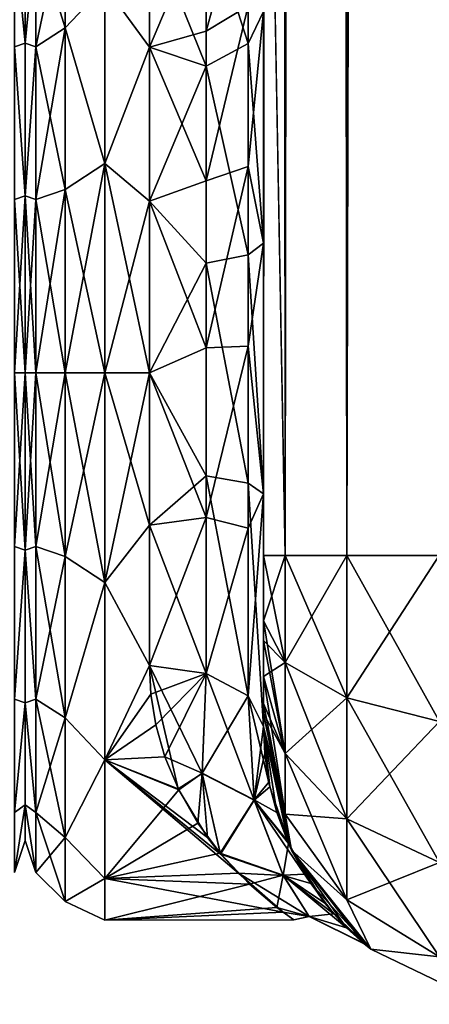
# Model space of a CAD drawing. Extents: x -23 to 470, y -1800 to 0.
# Tile 30 of 198: x 138 to 156, y -1800 to -1757. Entities that reach past the tile are written whole.
import ezdxf

# ---------------------------------------------------------------- set-up
doc = ezdxf.new("R2010")
doc.units = 0
doc.header["$LTSCALE"] = 66.825
for name, color, linetype in [('122', 7, 'CONTINUOUS'), ('123', 7, 'CONTINUOUS'), ('138', 7, 'CONTINUOUS'), ('142', 7, 'CONTINUOUS'), ('143', 7, 'CONTINUOUS'), ('144', 7, 'CONTINUOUS'), ('145', 7, 'CONTINUOUS'), ('146', 7, 'CONTINUOUS'), ('172', 7, 'CONTINUOUS'), ('173', 7, 'CONTINUOUS'), ('174', 7, 'CONTINUOUS'), ('177', 7, 'CONTINUOUS'), ('178', 7, 'CONTINUOUS'), ('179', 7, 'CONTINUOUS'), ('188', 7, 'CONTINUOUS'), ('189', 7, 'CONTINUOUS'), ('75', 7, 'CONTINUOUS')]:
    doc.layers.add(name, color=color, linetype=linetype)

msp = doc.modelspace()

# ---------------------------------------------------------------- linework, layer by layer
at = {"layer": '122', "linetype": 'CONTINUOUS'}
for points in [[(138, -1757.536, 14.522), (138, -1753.067, 7.855), (137.531, -1752.731, 11.125), (138, -1757.536, 14.522)], [(137.531, -1757.698, 17.044), (138, -1757.536, 14.522), (137.531, -1752.731, 11.125), (137.531, -1757.698, 17.044)], [(138, -1753.067, -7.854), (138, -1757.536, -14.522), (137.531, -1752.731, -11.125), (138, -1753.067, -7.854)], [(137.531, -1752.731, -11.125), (138, -1757.536, -14.522), (137.531, -1757.698, -17.044), (137.531, -1752.731, -11.125)], [(138, -1764.234, 18.966), (138, -1757.536, 14.522), (137.531, -1757.698, 17.044), (138, -1764.234, 18.966)], [(138, -1757.536, -14.522), (138, -1764.235, -18.966), (137.531, -1757.698, -17.044), (138, -1757.536, -14.522)], [(137.531, -1764.39, 20.908), (138, -1764.234, 18.966), (137.531, -1757.698, 17.044), (137.531, -1764.39, 20.908)], [(137.531, -1757.698, -17.044), (138, -1764.235, -18.966), (137.531, -1764.39, -20.908), (137.531, -1757.698, -17.044)], [(138, -1772, 20.5), (138, -1764.234, 18.966), (137.531, -1772, 22.25), (138, -1772, 20.5)], [(137.531, -1772, 22.25), (138, -1764.234, 18.966), (137.531, -1764.39, 20.908), (137.531, -1772, 22.25)], [(138, -1764.235, -18.966), (138, -1772, -20.5), (137.531, -1764.39, -20.908), (138, -1764.235, -18.966)], [(138, -1772, -20.5), (137.531, -1772, -22.25), (137.531, -1764.39, -20.908), (138, -1772, -20.5)]]:
    msp.add_3dface(points, dxfattribs=at)
at = {"layer": '123', "linetype": 'CONTINUOUS'}
for points in [[(138, -1779.765, 18.966), (138, -1772, 20.5), (137.531, -1779.61, 20.908), (138, -1779.765, 18.966)], [(137.531, -1779.61, 20.908), (138, -1772, 20.5), (137.531, -1772, 22.25), (137.531, -1779.61, 20.908)], [(138, -1772, -20.5), (138, -1779.766, -18.966), (137.531, -1772, -22.25), (138, -1772, -20.5)], [(137.531, -1772, -22.25), (138, -1779.766, -18.966), (137.531, -1779.61, -20.908), (137.531, -1772, -22.25)], [(137.531, -1779.61, -20.908), (138, -1779.766, -18.966), (137.531, -1786.302, -17.044), (137.531, -1779.61, -20.908)], [(137.531, -1786.302, 17.044), (138, -1779.765, 18.966), (137.531, -1779.61, 20.908), (137.531, -1786.302, 17.044)], [(138, -1786.464, 14.522), (138, -1779.765, 18.966), (137.531, -1786.302, 17.044), (138, -1786.464, 14.522)], [(138, -1779.766, -18.966), (138, -1786.464, -14.522), (137.531, -1786.302, -17.044), (138, -1779.766, -18.966)], [(137.531, -1786.302, -17.044), (138, -1786.464, -14.522), (137.531, -1791.269, -11.125), (137.531, -1786.302, -17.044)], [(137.531, -1791.269, 11.125), (138, -1786.464, 14.522), (137.531, -1786.302, 17.044), (137.531, -1791.269, 11.125)], [(138, -1786.464, -14.522), (138, -1790.933, -7.855), (137.531, -1791.269, -11.125), (138, -1786.464, -14.522)], [(138, -1790.933, 7.854), (138, -1786.464, 14.522), (137.531, -1791.269, 11.125), (138, -1790.933, 7.854)], [(138, -1790.933, -7.855), (138, -1792.5, 0), (137.531, -1793.912, -3.864), (138, -1790.933, -7.855)], [(137.531, -1791.269, -11.125), (138, -1790.933, -7.855), (137.531, -1793.912, -3.864), (137.531, -1791.269, -11.125)], [(138, -1792.5, 0), (138, -1790.933, 7.854), (137.531, -1793.912, 3.864), (138, -1792.5, 0)], [(137.531, -1793.912, 3.864), (138, -1790.933, 7.854), (137.531, -1791.269, 11.125), (137.531, -1793.912, 3.864)], [(137.531, -1793.912, -3.864), (138, -1792.5, 0), (137.531, -1793.912, 3.864), (137.531, -1793.912, -3.864)]]:
    msp.add_3dface(points, dxfattribs=at)
at = {"layer": '138', "linetype": 'CONTINUOUS'}
for points in [[(148.45, -1780, -41), (148.45, -1782.865, -40.431), (148.45, -1728.15, -41), (148.45, -1780, -41)], [(148.45, -1728.15, -41), (148.45, -1782.865, -40.431), (148.45, -1732.582, -40.517), (148.45, -1728.15, -41)], [(148.45, -1728.15, 41), (148.45, -1732.58, 40.518), (148.45, -1780, 41), (148.45, -1728.15, 41)], [(148.45, -1732.58, 40.518), (148.45, -1736.811, 39.074), (148.45, -1782.865, 40.431), (148.45, -1732.58, 40.518)], [(148.45, -1780, 41), (148.45, -1732.58, 40.518), (148.45, -1782.865, 40.431), (148.45, -1780, 41)], [(148.45, -1782.865, -40.431), (148.45, -1783.734, -40), (148.45, -1732.582, -40.517), (148.45, -1782.865, -40.431)], [(148.45, -1732.582, -40.517), (148.45, -1783.734, -40), (148.45, -1736.813, -39.073), (148.45, -1732.582, -40.517)], [(148.45, -1736.811, 39.074), (148.45, -1740.659, 36.739), (148.45, -1785.305, 38.801), (148.45, -1736.811, 39.074)], [(148.45, -1782.865, 40.431), (148.45, -1736.811, 39.074), (148.45, -1783.734, 40), (148.45, -1782.865, 40.431)], [(148.45, -1783.734, 40), (148.45, -1736.811, 39.074), (148.45, -1785.305, 38.801), (148.45, -1783.734, 40)], [(148.45, -1785.305, -38.801), (148.45, -1786.5, -37.234), (148.45, -1736.813, -39.073), (148.45, -1785.305, -38.801)], [(148.45, -1736.813, -39.073), (148.45, -1786.5, -37.234), (148.45, -1740.661, -36.738), (148.45, -1736.813, -39.073)], [(148.45, -1783.734, -40), (148.45, -1785.305, -38.801), (148.45, -1736.813, -39.073), (148.45, -1783.734, -40)], [(148.45, -1740.659, 36.739), (148.45, -1743.907, 33.614), (148.45, -1786.933, 36.36), (148.45, -1740.659, 36.739)], [(148.45, -1785.305, 38.801), (148.45, -1740.659, 36.739), (148.45, -1786.5, 37.234), (148.45, -1785.305, 38.801)], [(148.45, -1786.5, 37.234), (148.45, -1740.659, 36.739), (148.45, -1786.933, 36.36), (148.45, -1786.5, 37.234)], [(148.45, -1786.5, -37.234), (148.45, -1786.933, -36.36), (148.45, -1740.661, -36.738), (148.45, -1786.5, -37.234)], [(148.45, -1740.661, -36.738), (148.45, -1786.933, -36.36), (148.45, -1743.908, -33.612), (148.45, -1740.661, -36.738)], [(148.45, -1743.907, 33.614), (148.45, -1746.392, 29.849), (148.45, -1787.5, 33.5), (148.45, -1743.907, 33.614)], [(148.45, -1786.933, 36.36), (148.45, -1743.907, 33.614), (148.45, -1787.5, 33.5), (148.45, -1786.933, 36.36)], [(148.45, -1786.933, -36.36), (148.45, -1787.5, -33.5), (148.45, -1743.908, -33.612), (148.45, -1786.933, -36.36)], [(148.45, -1743.908, -33.612), (148.45, -1787.5, -33.5), (148.45, -1746.393, -29.847), (148.45, -1743.908, -33.612)], [(148.45, -1746.392, 29.849), (148.45, -1747.989, 25.648), (148.45, -1766.309, 28.436), (148.45, -1746.392, 29.849)], [(148.45, -1787.5, 33.5), (148.45, -1746.392, 29.849), (148.45, -1777.301, 28.507), (148.45, -1787.5, 33.5)], [(148.45, -1777.301, 28.507), (148.45, -1746.392, 29.849), (148.45, -1766.309, 28.436), (148.45, -1777.301, 28.507)], [(148.45, -1746.393, -29.847), (148.45, -1787.5, -33.5), (148.45, -1777.3, -28.508), (148.45, -1746.393, -29.847)], [(148.45, -1747.99, -25.647), (148.45, -1746.393, -29.847), (148.45, -1766.308, -28.436), (148.45, -1747.99, -25.647)], [(148.45, -1766.308, -28.436), (148.45, -1746.393, -29.847), (148.45, -1777.3, -28.508), (148.45, -1766.308, -28.436)], [(148.45, -1766.309, 28.436), (148.45, -1747.989, 25.648), (148.45, -1756.146, 24.276), (148.45, -1766.309, 28.436)], [(148.45, -1756.145, -24.276), (148.45, -1747.99, -25.647), (148.45, -1766.308, -28.436), (148.45, -1756.145, -24.276)], [(148.45, -1787.5, -33.5), (148.45, -1787.5, -24.51), (148.45, -1777.3, -28.508), (148.45, -1787.5, -33.5)], [(148.45, -1787.5, 24.51), (148.45, -1787.5, 33.5), (148.45, -1777.301, 28.507), (148.45, -1787.5, 24.51)]]:
    msp.add_3dface(points, dxfattribs=at)
at = {"layer": '142', "linetype": 'CONTINUOUS'}
for points in [[(138, -1751.5, 0), (138, -1753.067, -7.855), (138, -1790.933, -7.854), (138, -1751.5, 0)], [(138, -1753.067, 7.854), (138, -1751.5, 0), (138, -1792.5, 0), (138, -1753.067, 7.854)], [(138, -1792.5, 0), (138, -1751.5, 0), (138, -1790.933, -7.854), (138, -1792.5, 0)], [(138, -1753.067, -7.855), (138, -1757.536, -14.522), (138, -1790.933, -7.854), (138, -1753.067, -7.855)], [(138, -1757.536, 14.522), (138, -1753.067, 7.854), (138, -1786.464, 14.522), (138, -1757.536, 14.522)], [(138, -1786.464, 14.522), (138, -1753.067, 7.854), (138, -1790.933, 7.855), (138, -1786.464, 14.522)], [(138, -1790.933, 7.855), (138, -1753.067, 7.854), (138, -1792.5, 0), (138, -1790.933, 7.855)], [(138, -1757.536, -14.522), (138, -1764.234, -18.966), (138, -1786.464, -14.522), (138, -1757.536, -14.522)], [(138, -1790.933, -7.854), (138, -1757.536, -14.522), (138, -1786.464, -14.522), (138, -1790.933, -7.854)], [(138, -1764.235, 18.966), (138, -1757.536, 14.522), (138, -1779.766, 18.966), (138, -1764.235, 18.966)], [(138, -1779.766, 18.966), (138, -1757.536, 14.522), (138, -1786.464, 14.522), (138, -1779.766, 18.966)], [(138, -1764.234, -18.966), (138, -1772, -20.5), (138, -1779.765, -18.966), (138, -1764.234, -18.966)], [(138, -1786.464, -14.522), (138, -1764.234, -18.966), (138, -1779.765, -18.966), (138, -1786.464, -14.522)], [(138, -1772, 20.5), (138, -1764.235, 18.966), (138, -1779.766, 18.966), (138, -1772, 20.5)]]:
    msp.add_3dface(points, dxfattribs=at)
at = {"layer": '143', "linetype": 'CONTINUOUS'}
for points in [[(141.5, -1781.184, -22.173), (141.5, -1772, -24), (143.45, -1778.677, -23.052), (141.5, -1781.184, -22.173)], [(143.45, -1778.677, -23.052), (141.5, -1772, -24), (143.45, -1772, -24), (143.45, -1778.677, -23.052)], [(141.5, -1772, 24), (141.5, -1781.184, 22.173), (143.45, -1772, 24), (141.5, -1772, 24)], [(143.45, -1772, 24), (141.5, -1781.184, 22.173), (143.45, -1778.677, 23.052), (143.45, -1772, 24)], [(143.45, -1784.828, -20.284), (141.5, -1781.184, -22.173), (143.45, -1778.677, -23.052), (143.45, -1784.828, -20.284)], [(143.45, -1778.677, 23.052), (141.5, -1781.184, 22.173), (143.45, -1784.828, 20.284), (143.45, -1778.677, 23.052)], [(141.5, -1788.971, -16.971), (141.5, -1781.184, -22.173), (143.45, -1784.828, -20.284), (141.5, -1788.971, -16.971)], [(141.5, -1781.184, 22.173), (141.5, -1788.971, 16.971), (143.45, -1784.828, 20.284), (141.5, -1781.184, 22.173)], [(144.717, -1790.236, -15.602), (141.5, -1788.971, -16.971), (143.45, -1784.828, -20.284), (144.717, -1790.236, -15.602)], [(143.45, -1784.828, 20.284), (141.5, -1788.971, 16.971), (143.517, -1786.091, 19.428), (143.45, -1784.828, 20.284)], [(143.517, -1786.091, 19.428), (141.5, -1788.971, 16.971), (143.734, -1787.429, 18.384), (143.517, -1786.091, 19.428)], [(143.734, -1787.429, 18.384), (141.5, -1788.971, 16.971), (144.133, -1788.835, 17.105), (143.734, -1787.429, 18.384)], [(144.133, -1788.835, 17.105), (141.5, -1788.971, 16.971), (144.741, -1790.286, 15.544), (144.133, -1788.835, 17.105)], [(141.5, -1794.173, -9.184), (141.5, -1788.971, -16.971), (147.357, -1793.943, -9.721), (141.5, -1794.173, -9.184)], [(147.357, -1793.943, -9.721), (141.5, -1788.971, -16.971), (146.57, -1793.096, -11.444), (147.357, -1793.943, -9.721)], [(146.57, -1793.096, -11.444), (141.5, -1788.971, -16.971), (146.005, -1792.373, -12.686), (146.57, -1793.096, -11.444)], [(146.005, -1792.373, -12.686), (141.5, -1788.971, -16.971), (144.717, -1790.236, -15.602), (146.005, -1792.373, -12.686)], [(141.5, -1788.971, 16.971), (141.5, -1794.173, 9.184), (144.741, -1790.286, 15.544), (141.5, -1788.971, 16.971)], [(144.741, -1790.286, 15.544), (141.5, -1794.173, 9.184), (145.575, -1791.744, 13.645), (144.741, -1790.286, 15.544)], [(145.575, -1791.744, 13.645), (141.5, -1794.173, 9.184), (146.557, -1793.066, 11.499), (145.575, -1791.744, 13.645)], [(146.557, -1793.066, 11.499), (141.5, -1794.173, 9.184), (147.837, -1794.415, 8.577), (146.557, -1793.066, 11.499)], [(149.321, -1795.653, -4.065), (141.5, -1794.173, -9.184), (147.357, -1793.943, -9.721), (149.321, -1795.653, -4.065)], [(141.5, -1796, 0), (141.5, -1794.173, -9.184), (149.321, -1795.653, -4.065), (141.5, -1796, 0)], [(141.5, -1794.173, 9.184), (141.5, -1796, 0), (147.837, -1794.415, 8.577), (141.5, -1794.173, 9.184)], [(147.837, -1794.415, 8.577), (141.5, -1796, 0), (149.034, -1795.436, 5.174), (147.837, -1794.415, 8.577)], [(149.034, -1795.436, 5.174), (141.5, -1796, 0), (149.781, -1795.98, 0.969), (149.034, -1795.436, 5.174)], [(149.781, -1795.98, 0.969), (141.5, -1796, 0), (149.321, -1795.653, -4.065), (149.781, -1795.98, 0.969)]]:
    msp.add_3dface(points, dxfattribs=at)
at = {"layer": '144', "linetype": 'CONTINUOUS'}
for points in [[(143.45, -1752.383, 13.826), (141.5, -1755.029, 16.971), (143.45, -1757.708, 19.28), (143.45, -1752.383, 13.826)], [(143.45, -1757.708, -19.28), (141.5, -1755.029, -16.971), (143.45, -1752.383, -13.826), (143.45, -1757.708, -19.28)], [(141.5, -1755.029, 16.971), (141.5, -1762.816, 22.173), (143.45, -1757.708, 19.28), (141.5, -1755.029, 16.971)], [(141.5, -1762.816, -22.173), (141.5, -1755.029, -16.971), (143.45, -1757.708, -19.28), (141.5, -1762.816, -22.173)], [(143.45, -1757.708, 19.28), (141.5, -1762.816, 22.173), (143.45, -1764.474, 22.79), (143.45, -1757.708, 19.28)], [(143.45, -1764.474, -22.79), (141.5, -1762.816, -22.173), (143.45, -1757.708, -19.28), (143.45, -1764.474, -22.79)], [(143.45, -1772, -24), (141.5, -1772, -24), (141.5, -1762.816, -22.173), (143.45, -1772, -24)], [(141.5, -1762.816, 22.173), (141.5, -1772, 24), (143.45, -1764.474, 22.79), (141.5, -1762.816, 22.173)], [(143.45, -1772, -24), (141.5, -1762.816, -22.173), (143.45, -1764.474, -22.79), (143.45, -1772, -24)], [(141.5, -1772, 24), (143.45, -1772, 24), (143.45, -1764.474, 22.79), (141.5, -1772, 24)]]:
    msp.add_3dface(points, dxfattribs=at)
at = {"layer": '145', "linetype": 'CONTINUOUS'}
for points in [[(148.45, -20, 41), (148.45, -71.85, 41), (149.402, -1780, 45.784), (148.45, -20, 41)], [(148.45, -20, 41), (149.402, -1780, 45.784), (149.402, -20, 45.784), (148.45, -20, 41)], [(149.402, -1780, 45.784), (152.111, -1780, 49.839), (149.402, -20, 45.784), (149.402, -1780, 45.784)], [(152.111, -1780, 49.839), (152.111, -20, 49.839), (149.402, -20, 45.784), (152.111, -1780, 49.839)], [(152.111, -1780, 49.839), (156.16, -1780, 52.546), (152.111, -20, 49.839), (152.111, -1780, 49.839)], [(156.16, -1780, 52.546), (156.16, -20, 52.546), (152.111, -20, 49.839), (156.16, -1780, 52.546)], [(148.45, -71.85, 41), (148.45, -1728.15, 41), (149.402, -1780, 45.784), (148.45, -71.85, 41)], [(148.45, -1728.15, 41), (148.45, -1780, 41), (149.402, -1780, 45.784), (148.45, -1728.15, 41)]]:
    msp.add_3dface(points, dxfattribs=at)
at = {"layer": '146', "linetype": 'CONTINUOUS'}
for points in [[(148.45, -1780, -41), (148.45, -1728.15, -41), (149.402, -20, -45.784), (148.45, -1780, -41)], [(149.402, -1780, -45.784), (148.45, -1780, -41), (149.402, -20, -45.784), (149.402, -1780, -45.784)], [(152.111, -1780, -49.839), (149.402, -1780, -45.784), (152.111, -20, -49.839), (152.111, -1780, -49.839)], [(149.402, -1780, -45.784), (149.402, -20, -45.784), (152.111, -20, -49.839), (149.402, -1780, -45.784)], [(156.16, -1780, -52.546), (152.111, -1780, -49.839), (156.16, -20, -52.546), (156.16, -1780, -52.546)], [(152.111, -1780, -49.839), (152.111, -20, -49.839), (156.16, -20, -52.546), (152.111, -1780, -49.839)]]:
    msp.add_3dface(points, dxfattribs=at)
at = {"layer": '172', "linetype": 'CONTINUOUS'}
for points in [[(148.45, -1780, 41), (148.45, -1782.865, 40.431), (149.402, -1784.701, 44.849), (148.45, -1780, 41)], [(148.45, -1780, 41), (149.402, -1784.701, 44.849), (149.402, -1780, 45.784), (148.45, -1780, 41)], [(149.402, -1784.701, 44.849), (152.111, -1786.253, 48.595), (149.402, -1780, 45.784), (149.402, -1784.701, 44.849)], [(149.402, -1780, 45.784), (152.111, -1786.253, 48.595), (152.111, -1780, 49.839), (149.402, -1780, 45.784)], [(152.111, -1786.253, 48.595), (156.166, -1787.29, 51.099), (152.111, -1780, 49.839), (152.111, -1786.253, 48.595)], [(152.111, -1780, 49.839), (156.166, -1787.29, 51.099), (156.16, -1780, 52.546), (152.111, -1780, 49.839)], [(148.45, -1782.865, 40.431), (148.45, -1783.734, 40), (149.402, -1788.689, 42.182), (148.45, -1782.865, 40.431)], [(149.402, -1784.701, 44.849), (148.45, -1782.865, 40.431), (149.402, -1788.689, 42.182), (149.402, -1784.701, 44.849)], [(148.45, -1783.734, 40), (148.45, -1785.305, 38.801), (149.402, -1788.689, 42.182), (148.45, -1783.734, 40)], [(152.111, -1786.253, 48.595), (149.402, -1784.701, 44.849), (152.111, -1791.558, 45.049), (152.111, -1786.253, 48.595)], [(149.402, -1784.701, 44.849), (149.402, -1788.689, 42.182), (152.111, -1791.558, 45.049), (149.402, -1784.701, 44.849)], [(148.45, -1785.305, 38.801), (148.45, -1786.5, 37.234), (149.402, -1791.352, 38.192), (148.45, -1785.305, 38.801)], [(148.45, -1785.305, 38.801), (149.402, -1791.352, 38.192), (149.402, -1788.689, 42.182), (148.45, -1785.305, 38.801)], [(148.45, -1786.5, 37.234), (148.45, -1786.933, 36.36), (149.402, -1791.352, 38.192), (148.45, -1786.5, 37.234)], [(156.166, -1787.29, 51.099), (152.111, -1786.253, 48.595), (156.166, -1793.475, 46.964), (156.166, -1787.29, 51.099)], [(152.111, -1786.253, 48.595), (152.111, -1791.558, 45.049), (156.166, -1793.475, 46.964), (152.111, -1786.253, 48.595)], [(148.45, -1786.933, 36.36), (148.45, -1787.5, 33.5), (149.688, -1792.924, 33.5), (148.45, -1786.933, 36.36)], [(148.45, -1786.933, 36.36), (149.688, -1792.924, 33.5), (149.402, -1791.352, 38.192), (148.45, -1786.933, 36.36)], [(149.402, -1791.352, 38.192), (152.111, -1795.1, 39.741), (149.402, -1788.689, 42.182), (149.402, -1791.352, 38.192)], [(149.402, -1788.689, 42.182), (152.111, -1795.1, 39.741), (152.111, -1791.558, 45.049), (149.402, -1788.689, 42.182)], [(149.402, -1791.352, 38.192), (149.688, -1792.924, 33.5), (152.111, -1795.1, 39.741), (149.402, -1791.352, 38.192)], [(152.111, -1795.1, 39.741), (156.166, -1797.604, 40.776), (152.111, -1791.558, 45.049), (152.111, -1795.1, 39.741)], [(152.111, -1791.558, 45.049), (156.166, -1797.604, 40.776), (156.166, -1793.475, 46.964), (152.111, -1791.558, 45.049)], [(149.688, -1792.924, 33.5), (153.156, -1797.273, 33.5), (152.111, -1795.1, 39.741), (149.688, -1792.924, 33.5)], [(152.111, -1795.1, 39.741), (153.156, -1797.273, 33.5), (156.166, -1797.604, 40.776), (152.111, -1795.1, 39.741)], [(153.156, -1797.273, 33.5), (158.168, -1799.687, 33.5), (156.166, -1797.604, 40.776), (153.156, -1797.273, 33.5)]]:
    msp.add_3dface(points, dxfattribs=at)
at = {"layer": '173', "linetype": 'CONTINUOUS'}
for points in [[(148.45, -1787.5, -24.51), (148.45, -1787.5, -33.5), (149.688, -1792.924, -33.5), (148.45, -1787.5, -24.51)], [(148.45, -1787.5, -24.51), (149.688, -1792.924, -33.5), (148.734, -1790.152, -21.72), (148.45, -1787.5, -24.51)], [(148.45, -1787.5, 33.5), (148.45, -1787.5, 24.51), (148.506, -1788.684, 23.38), (148.45, -1787.5, 33.5)], [(149.688, -1792.924, 33.5), (148.45, -1787.5, 33.5), (149.552, -1792.632, 18.066), (149.688, -1792.924, 33.5)], [(149.552, -1792.632, 18.066), (148.45, -1787.5, 33.5), (149.032, -1791.269, 20.232), (149.552, -1792.632, 18.066)], [(149.032, -1791.269, 20.232), (148.45, -1787.5, 33.5), (148.691, -1789.944, 21.977), (149.032, -1791.269, 20.232)], [(148.691, -1789.944, 21.977), (148.45, -1787.5, 33.5), (148.506, -1788.684, 23.38), (148.691, -1789.944, 21.977)], [(148.734, -1790.152, -21.72), (149.688, -1792.924, -33.5), (149.497, -1792.508, -18.271), (148.734, -1790.152, -21.72)], [(149.497, -1792.508, -18.271), (149.688, -1792.924, -33.5), (150.523, -1794.393, -14.444), (149.497, -1792.508, -18.271)], [(150.263, -1793.984, 15.395), (149.688, -1792.924, 33.5), (149.552, -1792.632, 18.066), (150.263, -1793.984, 15.395)], [(149.688, -1792.924, -33.5), (153.156, -1797.273, -33.5), (150.523, -1794.393, -14.444), (149.688, -1792.924, -33.5)], [(153.156, -1797.273, 33.5), (149.688, -1792.924, 33.5), (152.864, -1797.033, 2.986), (153.156, -1797.273, 33.5)], [(152.864, -1797.033, 2.986), (149.688, -1792.924, 33.5), (152.098, -1796.326, 8.071), (152.864, -1797.033, 2.986)], [(152.098, -1796.326, 8.071), (149.688, -1792.924, 33.5), (151.14, -1795.247, 12.121), (152.098, -1796.326, 8.071)], [(151.14, -1795.247, 12.121), (149.688, -1792.924, 33.5), (150.263, -1793.984, 15.395), (151.14, -1795.247, 12.121)], [(150.523, -1794.393, -14.444), (153.156, -1797.273, -33.5), (151.533, -1795.72, -10.563), (150.523, -1794.393, -14.444)], [(151.533, -1795.72, -10.563), (153.156, -1797.273, -33.5), (152.832, -1797.005, -3.312), (151.533, -1795.72, -10.563)], [(152.832, -1797.005, -3.312), (153.156, -1797.273, -33.5), (152.864, -1797.033, 2.986), (152.832, -1797.005, -3.312)], [(153.156, -1797.273, -33.5), (153.156, -1797.273, 33.5), (152.864, -1797.033, 2.986), (153.156, -1797.273, -33.5)], [(153.156, -1797.273, -33.5), (158.168, -1799.687, -33.5), (153.156, -1797.273, 33.5), (153.156, -1797.273, -33.5)], [(158.168, -1799.687, -33.5), (158.168, -1799.687, 33.5), (153.156, -1797.273, 33.5), (158.168, -1799.687, -33.5)]]:
    msp.add_3dface(points, dxfattribs=at)
at = {"layer": '174', "linetype": 'CONTINUOUS'}
for points in [[(148.45, -1782.865, -40.431), (148.45, -1780, -41), (149.402, -1780, -45.784), (148.45, -1782.865, -40.431)], [(148.45, -1782.865, -40.431), (149.402, -1780, -45.784), (149.402, -1784.701, -44.849), (148.45, -1782.865, -40.431)], [(149.402, -1780, -45.784), (152.111, -1780, -49.839), (149.402, -1784.701, -44.849), (149.402, -1780, -45.784)], [(149.402, -1784.701, -44.849), (152.111, -1780, -49.839), (152.111, -1786.253, -48.595), (149.402, -1784.701, -44.849)], [(152.111, -1780, -49.839), (156.16, -1780, -52.546), (152.111, -1786.253, -48.595), (152.111, -1780, -49.839)], [(152.111, -1786.253, -48.595), (156.16, -1780, -52.546), (156.166, -1787.29, -51.099), (152.111, -1786.253, -48.595)], [(148.45, -1783.734, -40), (148.45, -1782.865, -40.431), (149.402, -1784.701, -44.849), (148.45, -1783.734, -40)], [(148.45, -1785.305, -38.801), (148.45, -1783.734, -40), (149.402, -1784.701, -44.849), (148.45, -1785.305, -38.801)], [(148.45, -1785.305, -38.801), (149.402, -1784.701, -44.849), (149.402, -1788.689, -42.182), (148.45, -1785.305, -38.801)], [(149.402, -1784.701, -44.849), (152.111, -1786.253, -48.595), (149.402, -1788.689, -42.182), (149.402, -1784.701, -44.849)], [(148.45, -1786.5, -37.234), (148.45, -1785.305, -38.801), (149.402, -1788.689, -42.182), (148.45, -1786.5, -37.234)], [(148.45, -1786.933, -36.36), (148.45, -1786.5, -37.234), (149.402, -1788.689, -42.182), (148.45, -1786.933, -36.36)], [(149.402, -1788.689, -42.182), (152.111, -1786.253, -48.595), (152.111, -1791.558, -45.049), (149.402, -1788.689, -42.182)], [(152.111, -1786.253, -48.595), (156.166, -1787.29, -51.099), (152.111, -1791.558, -45.049), (152.111, -1786.253, -48.595)], [(148.45, -1787.5, -33.5), (148.45, -1786.933, -36.36), (149.402, -1791.352, -38.192), (148.45, -1787.5, -33.5)], [(149.402, -1791.352, -38.192), (148.45, -1786.933, -36.36), (149.402, -1788.689, -42.182), (149.402, -1791.352, -38.192)], [(149.688, -1792.924, -33.5), (148.45, -1787.5, -33.5), (149.402, -1791.352, -38.192), (149.688, -1792.924, -33.5)], [(152.111, -1791.558, -45.049), (156.166, -1787.29, -51.099), (156.166, -1793.475, -46.964), (152.111, -1791.558, -45.049)], [(149.402, -1791.352, -38.192), (149.402, -1788.689, -42.182), (152.111, -1791.558, -45.049), (149.402, -1791.352, -38.192)], [(152.111, -1795.1, -39.741), (149.688, -1792.924, -33.5), (149.402, -1791.352, -38.192), (152.111, -1795.1, -39.741)], [(152.111, -1795.1, -39.741), (149.402, -1791.352, -38.192), (152.111, -1791.558, -45.049), (152.111, -1795.1, -39.741)], [(152.111, -1795.1, -39.741), (152.111, -1791.558, -45.049), (156.166, -1793.475, -46.964), (152.111, -1795.1, -39.741)], [(153.156, -1797.273, -33.5), (149.688, -1792.924, -33.5), (152.111, -1795.1, -39.741), (153.156, -1797.273, -33.5)], [(156.166, -1797.604, -40.776), (152.111, -1795.1, -39.741), (156.166, -1793.475, -46.964), (156.166, -1797.604, -40.776)], [(156.166, -1797.604, -40.776), (153.156, -1797.273, -33.5), (152.111, -1795.1, -39.741), (156.166, -1797.604, -40.776)], [(158.168, -1799.687, -33.5), (153.156, -1797.273, -33.5), (156.166, -1797.604, -40.776), (158.168, -1799.687, -33.5)]]:
    msp.add_3dface(points, dxfattribs=at)
at = {"layer": '177', "linetype": 'CONTINUOUS'}
for points in [[(147.78, -1750.339, 15.267), (145.948, -1751.836, 14.212), (145.948, -1757.018, 19.598), (147.78, -1750.339, 15.267)], [(147.78, -1755.906, 21.053), (147.78, -1750.339, 15.267), (145.948, -1757.018, 19.598), (147.78, -1755.906, 21.053)], [(143.45, -1752.383, 13.826), (143.45, -1757.708, 19.28), (145.948, -1751.836, 14.212), (143.45, -1752.383, 13.826)], [(145.948, -1751.836, 14.212), (143.45, -1757.708, 19.28), (145.948, -1757.018, 19.598), (145.948, -1751.836, 14.212)], [(147.78, -1762.949, 24.907), (147.78, -1755.906, 21.053), (145.948, -1763.575, 23.185), (147.78, -1762.949, 24.907)], [(145.948, -1763.575, 23.185), (147.78, -1755.906, 21.053), (145.948, -1757.018, 19.598), (145.948, -1763.575, 23.185)], [(147.78, -1762.949, 24.907), (148.45, -1756.146, 24.276), (147.78, -1755.906, 21.053), (147.78, -1762.949, 24.907)], [(148.45, -1766.309, 28.436), (148.45, -1756.146, 24.276), (147.78, -1762.949, 24.907), (148.45, -1766.309, 28.436)], [(143.45, -1757.708, 19.28), (145.948, -1763.575, 23.185), (145.948, -1757.018, 19.598), (143.45, -1757.708, 19.28)], [(143.45, -1757.708, 19.28), (143.45, -1764.474, 22.79), (145.948, -1763.575, 23.185), (143.45, -1757.708, 19.28)], [(147.78, -1770.824, 26.474), (147.78, -1762.949, 24.907), (145.948, -1770.905, 24.644), (147.78, -1770.824, 26.474)], [(145.948, -1770.905, 24.644), (147.78, -1762.949, 24.907), (145.948, -1763.575, 23.185), (145.948, -1770.905, 24.644)], [(147.78, -1770.824, 26.474), (148.45, -1766.309, 28.436), (147.78, -1762.949, 24.907), (147.78, -1770.824, 26.474)], [(143.45, -1764.474, 22.79), (145.948, -1770.905, 24.644), (145.948, -1763.575, 23.185), (143.45, -1764.474, 22.79)], [(143.45, -1764.474, 22.79), (143.45, -1772, 24), (145.948, -1770.905, 24.644), (143.45, -1764.474, 22.79)], [(148.45, -1777.301, 28.507), (148.45, -1766.309, 28.436), (147.78, -1770.824, 26.474), (148.45, -1777.301, 28.507)], [(143.45, -1772, 24), (145.948, -1778.336, 23.841), (145.948, -1770.905, 24.644), (143.45, -1772, 24)], [(147.78, -1778.806, 25.611), (147.78, -1770.824, 26.474), (145.948, -1778.336, 23.841), (147.78, -1778.806, 25.611)], [(145.948, -1778.336, 23.841), (147.78, -1770.824, 26.474), (145.948, -1770.905, 24.644), (145.948, -1778.336, 23.841)], [(147.78, -1778.806, 25.611), (148.45, -1777.301, 28.507), (147.78, -1770.824, 26.474), (147.78, -1778.806, 25.611)], [(143.45, -1772, 24), (143.45, -1778.677, 23.052), (145.948, -1778.336, 23.841), (143.45, -1772, 24)], [(148.45, -1787.5, 24.51), (148.45, -1777.301, 28.507), (147.78, -1786.164, 22.397), (148.45, -1787.5, 24.51)], [(147.78, -1786.164, 22.397), (148.45, -1777.301, 28.507), (147.78, -1778.806, 25.611), (147.78, -1786.164, 22.397)], [(143.45, -1778.677, 23.052), (143.45, -1784.828, 20.284), (145.948, -1778.336, 23.841), (143.45, -1778.677, 23.052)], [(143.45, -1784.828, 20.284), (145.948, -1785.185, 20.849), (145.948, -1778.336, 23.841), (143.45, -1784.828, 20.284)], [(145.948, -1785.185, 20.849), (147.78, -1778.806, 25.611), (145.948, -1778.336, 23.841), (145.948, -1785.185, 20.849)], [(145.948, -1785.185, 20.849), (147.78, -1786.164, 22.397), (147.78, -1778.806, 25.611), (145.948, -1785.185, 20.849)]]:
    msp.add_3dface(points, dxfattribs=at)
at = {"layer": '178', "linetype": 'CONTINUOUS'}
for points in [[(143.45, -1784.828, 20.284), (143.517, -1786.091, 19.428), (145.948, -1785.185, 20.849), (143.45, -1784.828, 20.284)], [(144.717, -1790.236, -15.602), (143.45, -1784.828, -20.284), (145.771, -1789.565, -16.635), (144.717, -1790.236, -15.602)], [(143.45, -1784.828, -20.284), (145.948, -1785.185, -20.849), (145.771, -1789.565, -16.635), (143.45, -1784.828, -20.284)], [(143.517, -1786.091, 19.428), (143.734, -1787.429, 18.384), (145.948, -1785.185, 20.849), (143.517, -1786.091, 19.428)], [(143.734, -1787.429, 18.384), (144.133, -1788.835, 17.105), (145.948, -1785.185, 20.849), (143.734, -1787.429, 18.384)], [(144.133, -1788.835, 17.105), (145.77, -1789.551, 16.651), (145.948, -1785.185, 20.849), (144.133, -1788.835, 17.105)], [(145.77, -1789.551, 16.651), (147.78, -1786.164, 22.397), (145.948, -1785.185, 20.849), (145.77, -1789.551, 16.651)], [(145.948, -1785.185, -20.849), (148.051, -1790.736, -17.125), (145.771, -1789.565, -16.635), (145.948, -1785.185, -20.849)], [(145.948, -1785.185, -20.849), (147.78, -1786.164, -22.397), (148.051, -1790.736, -17.125), (145.948, -1785.185, -20.849)], [(148.049, -1790.723, 17.145), (147.78, -1786.164, 22.397), (145.77, -1789.551, 16.651), (148.049, -1790.723, 17.145)], [(148.45, -1787.5, -24.51), (148.734, -1790.152, -21.72), (147.78, -1786.164, -22.397), (148.45, -1787.5, -24.51)], [(148.049, -1790.723, 17.145), (148.45, -1787.5, 24.51), (147.78, -1786.164, 22.397), (148.049, -1790.723, 17.145)], [(147.78, -1786.164, -22.397), (148.734, -1790.152, -21.72), (148.051, -1790.736, -17.125), (147.78, -1786.164, -22.397)], [(148.506, -1788.684, 23.38), (148.45, -1787.5, 24.51), (148.049, -1790.723, 17.145), (148.506, -1788.684, 23.38)], [(148.691, -1789.944, 21.977), (148.506, -1788.684, 23.38), (148.049, -1790.723, 17.145), (148.691, -1789.944, 21.977)], [(144.133, -1788.835, 17.105), (144.741, -1790.286, 15.544), (145.77, -1789.551, 16.651), (144.133, -1788.835, 17.105)], [(146.005, -1792.373, -12.686), (144.717, -1790.236, -15.602), (145.771, -1789.565, -16.635), (146.005, -1792.373, -12.686)], [(144.741, -1790.286, 15.544), (145.575, -1791.744, 13.645), (145.77, -1789.551, 16.651), (144.741, -1790.286, 15.544)], [(145.575, -1791.744, 13.645), (146.557, -1793.066, 11.499), (145.77, -1789.551, 16.651), (145.575, -1791.744, 13.645)], [(146.557, -1793.066, 11.499), (148.049, -1790.723, 17.145), (145.77, -1789.551, 16.651), (146.557, -1793.066, 11.499)], [(146.57, -1793.096, -11.444), (146.005, -1792.373, -12.686), (145.771, -1789.565, -16.635), (146.57, -1793.096, -11.444)], [(148.051, -1790.736, -17.125), (146.57, -1793.096, -11.444), (145.771, -1789.565, -16.635), (148.051, -1790.736, -17.125)], [(149.032, -1791.269, 20.232), (148.691, -1789.944, 21.977), (148.049, -1790.723, 17.145), (149.032, -1791.269, 20.232)], [(148.734, -1790.152, -21.72), (149.497, -1792.508, -18.271), (148.051, -1790.736, -17.125), (148.734, -1790.152, -21.72)], [(146.557, -1793.066, 11.499), (149.31, -1794.03, 10.697), (148.049, -1790.723, 17.145), (146.557, -1793.066, 11.499)], [(146.57, -1793.096, -11.444), (148.051, -1790.736, -17.125), (149.317, -1794.042, -10.666), (146.57, -1793.096, -11.444)], [(149.552, -1792.632, 18.066), (149.032, -1791.269, 20.232), (148.049, -1790.723, 17.145), (149.552, -1792.632, 18.066)], [(149.31, -1794.03, 10.697), (149.552, -1792.632, 18.066), (148.049, -1790.723, 17.145), (149.31, -1794.03, 10.697)], [(149.497, -1792.508, -18.271), (150.523, -1794.393, -14.444), (148.051, -1790.736, -17.125), (149.497, -1792.508, -18.271)], [(148.051, -1790.736, -17.125), (150.523, -1794.393, -14.444), (149.317, -1794.042, -10.666), (148.051, -1790.736, -17.125)], [(150.263, -1793.984, 15.395), (149.552, -1792.632, 18.066), (149.31, -1794.03, 10.697), (150.263, -1793.984, 15.395)], [(146.557, -1793.066, 11.499), (147.837, -1794.415, 8.577), (149.31, -1794.03, 10.697), (146.557, -1793.066, 11.499)], [(147.357, -1793.943, -9.721), (146.57, -1793.096, -11.444), (149.317, -1794.042, -10.666), (147.357, -1793.943, -9.721)], [(149.321, -1795.653, -4.065), (147.357, -1793.943, -9.721), (150.464, -1795.835, -3.592), (149.321, -1795.653, -4.065)], [(147.357, -1793.943, -9.721), (149.317, -1794.042, -10.666), (150.464, -1795.835, -3.592), (147.357, -1793.943, -9.721)], [(151.14, -1795.247, 12.121), (150.263, -1793.984, 15.395), (149.31, -1794.03, 10.697), (151.14, -1795.247, 12.121)], [(147.837, -1794.415, 8.577), (149.034, -1795.436, 5.174), (149.31, -1794.03, 10.697), (147.837, -1794.415, 8.577)], [(149.034, -1795.436, 5.174), (150.461, -1795.83, 3.631), (149.31, -1794.03, 10.697), (149.034, -1795.436, 5.174)], [(152.098, -1796.326, 8.071), (151.14, -1795.247, 12.121), (149.31, -1794.03, 10.697), (152.098, -1796.326, 8.071)], [(150.461, -1795.83, 3.631), (152.098, -1796.326, 8.071), (149.31, -1794.03, 10.697), (150.461, -1795.83, 3.631)], [(150.523, -1794.393, -14.444), (151.533, -1795.72, -10.563), (149.317, -1794.042, -10.666), (150.523, -1794.393, -14.444)], [(149.317, -1794.042, -10.666), (151.533, -1795.72, -10.563), (150.464, -1795.835, -3.592), (149.317, -1794.042, -10.666)], [(149.034, -1795.436, 5.174), (149.781, -1795.98, 0.969), (150.461, -1795.83, 3.631), (149.034, -1795.436, 5.174)], [(149.781, -1795.98, 0.969), (149.321, -1795.653, -4.065), (150.464, -1795.835, -3.592), (149.781, -1795.98, 0.969)], [(151.533, -1795.72, -10.563), (152.832, -1797.005, -3.312), (150.464, -1795.835, -3.592), (151.533, -1795.72, -10.563)], [(149.781, -1795.98, 0.969), (150.464, -1795.835, -3.592), (150.461, -1795.83, 3.631), (149.781, -1795.98, 0.969)], [(152.864, -1797.033, 2.986), (152.098, -1796.326, 8.071), (150.461, -1795.83, 3.631), (152.864, -1797.033, 2.986)], [(150.464, -1795.835, -3.592), (152.864, -1797.033, 2.986), (150.461, -1795.83, 3.631), (150.464, -1795.835, -3.592)], [(152.832, -1797.005, -3.312), (152.864, -1797.033, 2.986), (150.464, -1795.835, -3.592), (152.832, -1797.005, -3.312)]]:
    msp.add_3dface(points, dxfattribs=at)
at = {"layer": '179', "linetype": 'CONTINUOUS'}
for points in [[(145.948, -1751.836, -14.212), (147.78, -1750.339, -15.267), (147.78, -1757.551, -22.215), (145.948, -1751.836, -14.212)], [(147.78, -1750.339, -15.267), (148.45, -1756.145, -24.276), (147.78, -1757.551, -22.215), (147.78, -1750.339, -15.267)], [(143.45, -1752.383, -13.826), (145.948, -1751.836, -14.212), (145.948, -1758.55, -20.679), (143.45, -1752.383, -13.826)], [(145.948, -1751.836, -14.212), (147.78, -1757.551, -22.215), (145.948, -1758.55, -20.679), (145.948, -1751.836, -14.212)], [(143.45, -1757.708, -19.28), (143.45, -1752.383, -13.826), (145.948, -1758.55, -20.679), (143.45, -1757.708, -19.28)], [(148.45, -1756.145, -24.276), (148.45, -1766.308, -28.436), (147.78, -1757.551, -22.215), (148.45, -1756.145, -24.276)], [(143.45, -1764.474, -22.79), (143.45, -1757.708, -19.28), (145.948, -1758.55, -20.679), (143.45, -1764.474, -22.79)], [(147.78, -1757.551, -22.215), (147.78, -1766.827, -25.99), (145.948, -1758.55, -20.679), (147.78, -1757.551, -22.215)], [(147.78, -1757.551, -22.215), (148.45, -1766.308, -28.436), (147.78, -1766.827, -25.99), (147.78, -1757.551, -22.215)], [(143.45, -1764.474, -22.79), (145.948, -1758.55, -20.679), (145.948, -1767.184, -24.194), (143.45, -1764.474, -22.79)], [(145.948, -1758.55, -20.679), (147.78, -1766.827, -25.99), (145.948, -1767.184, -24.194), (145.948, -1758.55, -20.679)], [(143.45, -1772, -24), (143.45, -1764.474, -22.79), (145.948, -1767.184, -24.194), (143.45, -1772, -24)], [(148.45, -1766.308, -28.436), (148.45, -1777.3, -28.508), (147.78, -1766.827, -25.99), (148.45, -1766.308, -28.436)], [(143.45, -1772, -24), (145.948, -1767.184, -24.194), (145.948, -1776.506, -24.253), (143.45, -1772, -24)], [(147.78, -1766.827, -25.99), (147.78, -1776.841, -26.054), (145.948, -1767.184, -24.194), (147.78, -1766.827, -25.99)], [(145.948, -1767.184, -24.194), (147.78, -1776.841, -26.054), (145.948, -1776.506, -24.253), (145.948, -1767.184, -24.194)], [(147.78, -1766.827, -25.99), (148.45, -1777.3, -28.508), (147.78, -1776.841, -26.054), (147.78, -1766.827, -25.99)], [(143.45, -1778.677, -23.052), (143.45, -1772, -24), (145.948, -1776.506, -24.253), (143.45, -1778.677, -23.052)], [(143.45, -1778.677, -23.052), (145.948, -1776.506, -24.253), (145.948, -1785.185, -20.849), (143.45, -1778.677, -23.052)], [(147.78, -1776.841, -26.054), (147.78, -1786.164, -22.397), (145.948, -1776.506, -24.253), (147.78, -1776.841, -26.054)], [(145.948, -1776.506, -24.253), (147.78, -1786.164, -22.397), (145.948, -1785.185, -20.849), (145.948, -1776.506, -24.253)], [(148.45, -1777.3, -28.508), (148.45, -1787.5, -24.51), (147.78, -1776.841, -26.054), (148.45, -1777.3, -28.508)], [(147.78, -1776.841, -26.054), (148.45, -1787.5, -24.51), (147.78, -1786.164, -22.397), (147.78, -1776.841, -26.054)], [(143.45, -1784.828, -20.284), (143.45, -1778.677, -23.052), (145.948, -1785.185, -20.849), (143.45, -1784.828, -20.284)]]:
    msp.add_3dface(points, dxfattribs=at)
at = {"layer": '188', "linetype": 'CONTINUOUS'}
for points in [[(138.469, -1752.731, 11.125), (138.469, -1757.698, 17.044), (139.752, -1751.621, 11.766), (138.469, -1752.731, 11.125)], [(139.752, -1756.874, -18.027), (138.469, -1752.731, -11.125), (139.752, -1751.621, -11.766), (139.752, -1756.874, -18.027)], [(139.752, -1751.621, 11.766), (138.469, -1757.698, 17.044), (139.752, -1756.874, 18.027), (139.752, -1751.621, 11.766)], [(141.5, -1755.029, 16.971), (139.752, -1751.621, 11.766), (139.752, -1756.874, 18.027), (141.5, -1755.029, 16.971)], [(141.5, -1755.029, -16.971), (139.752, -1756.874, -18.027), (139.752, -1751.621, -11.766), (141.5, -1755.029, -16.971)], [(138, -1757.536, -14.522), (138, -1753.067, -7.855), (138.469, -1752.731, -11.125), (138, -1757.536, -14.522)], [(138.469, -1757.698, -17.044), (138, -1757.536, -14.522), (138.469, -1752.731, -11.125), (138.469, -1757.698, -17.044)], [(138, -1753.067, 7.854), (138, -1757.536, 14.522), (138.469, -1752.731, 11.125), (138, -1753.067, 7.854)], [(138.469, -1752.731, 11.125), (138, -1757.536, 14.522), (138.469, -1757.698, 17.044), (138.469, -1752.731, 11.125)], [(138.469, -1757.698, -17.044), (138.469, -1752.731, -11.125), (139.752, -1756.874, -18.027), (138.469, -1757.698, -17.044)], [(141.5, -1762.816, 22.173), (141.5, -1755.029, 16.971), (139.752, -1756.874, 18.027), (141.5, -1762.816, 22.173)], [(141.5, -1755.029, -16.971), (141.5, -1762.816, -22.173), (139.752, -1756.874, -18.027), (141.5, -1755.029, -16.971)], [(139.752, -1756.874, 18.027), (138.469, -1764.39, 20.908), (139.752, -1763.952, 22.113), (139.752, -1756.874, 18.027)], [(138.469, -1757.698, 17.044), (138.469, -1764.39, 20.908), (139.752, -1756.874, 18.027), (138.469, -1757.698, 17.044)], [(139.752, -1763.952, -22.113), (138.469, -1757.698, -17.044), (139.752, -1756.874, -18.027), (139.752, -1763.952, -22.113)], [(141.5, -1762.816, 22.173), (139.752, -1756.874, 18.027), (139.752, -1763.952, 22.113), (141.5, -1762.816, 22.173)], [(141.5, -1762.816, -22.173), (139.752, -1763.952, -22.113), (139.752, -1756.874, -18.027), (141.5, -1762.816, -22.173)], [(138, -1764.234, -18.966), (138, -1757.536, -14.522), (138.469, -1757.698, -17.044), (138, -1764.234, -18.966)], [(138, -1757.536, 14.522), (138, -1764.235, 18.966), (138.469, -1757.698, 17.044), (138, -1757.536, 14.522)], [(138.469, -1764.39, -20.908), (138, -1764.234, -18.966), (138.469, -1757.698, -17.044), (138.469, -1764.39, -20.908)], [(138.469, -1757.698, 17.044), (138, -1764.235, 18.966), (138.469, -1764.39, 20.908), (138.469, -1757.698, 17.044)], [(138.469, -1764.39, -20.908), (138.469, -1757.698, -17.044), (139.752, -1763.952, -22.113), (138.469, -1764.39, -20.908)], [(141.5, -1762.816, -22.173), (141.5, -1772, -24), (139.752, -1763.952, -22.113), (141.5, -1762.816, -22.173)], [(141.5, -1772, 24), (141.5, -1762.816, 22.173), (139.752, -1772, 23.532), (141.5, -1772, 24)], [(139.752, -1772, 23.532), (141.5, -1762.816, 22.173), (139.752, -1763.952, 22.113), (139.752, -1772, 23.532)], [(139.752, -1772, -23.532), (138.469, -1764.39, -20.908), (139.752, -1763.952, -22.113), (139.752, -1772, -23.532)], [(138.469, -1764.39, 20.908), (138.469, -1772, 22.25), (139.752, -1763.952, 22.113), (138.469, -1764.39, 20.908)], [(138.469, -1772, 22.25), (139.752, -1772, 23.532), (139.752, -1763.952, 22.113), (138.469, -1772, 22.25)], [(141.5, -1772, -24), (139.752, -1772, -23.532), (139.752, -1763.952, -22.113), (141.5, -1772, -24)], [(138, -1772, -20.5), (138, -1764.234, -18.966), (138.469, -1772, -22.25), (138, -1772, -20.5)], [(138.469, -1772, -22.25), (138, -1764.234, -18.966), (138.469, -1764.39, -20.908), (138.469, -1772, -22.25)], [(138, -1764.235, 18.966), (138, -1772, 20.5), (138.469, -1764.39, 20.908), (138, -1764.235, 18.966)], [(138, -1772, 20.5), (138.469, -1772, 22.25), (138.469, -1764.39, 20.908), (138, -1772, 20.5)], [(139.752, -1772, -23.532), (138.469, -1772, -22.25), (138.469, -1764.39, -20.908), (139.752, -1772, -23.532)]]:
    msp.add_3dface(points, dxfattribs=at)
at = {"layer": '189', "linetype": 'CONTINUOUS'}
for points in [[(138, -1779.765, -18.966), (138, -1772, -20.5), (138.469, -1779.61, -20.908), (138, -1779.765, -18.966)], [(138.469, -1779.61, -20.908), (138, -1772, -20.5), (138.469, -1772, -22.25), (138.469, -1779.61, -20.908)], [(138, -1772, 20.5), (138, -1779.766, 18.966), (138.469, -1772, 22.25), (138, -1772, 20.5)], [(138.469, -1772, 22.25), (138, -1779.766, 18.966), (138.469, -1779.61, 20.908), (138.469, -1772, 22.25)], [(139.752, -1780.048, -22.113), (138.469, -1772, -22.25), (139.752, -1772, -23.532), (139.752, -1780.048, -22.113)], [(138.469, -1779.61, -20.908), (138.469, -1772, -22.25), (139.752, -1780.048, -22.113), (138.469, -1779.61, -20.908)], [(139.752, -1772, 23.532), (138.469, -1779.61, 20.908), (139.752, -1780.048, 22.113), (139.752, -1772, 23.532)], [(138.469, -1772, 22.25), (138.469, -1779.61, 20.908), (139.752, -1772, 23.532), (138.469, -1772, 22.25)], [(141.5, -1772, -24), (141.5, -1781.184, -22.173), (139.752, -1772, -23.532), (141.5, -1772, -24)], [(141.5, -1781.184, -22.173), (139.752, -1780.048, -22.113), (139.752, -1772, -23.532), (141.5, -1781.184, -22.173)], [(141.5, -1781.184, 22.173), (141.5, -1772, 24), (139.752, -1780.048, 22.113), (141.5, -1781.184, 22.173)], [(141.5, -1772, 24), (139.752, -1772, 23.532), (139.752, -1780.048, 22.113), (141.5, -1772, 24)], [(138.469, -1779.61, 20.908), (138, -1779.766, 18.966), (138.469, -1786.302, 17.044), (138.469, -1779.61, 20.908)], [(138.469, -1786.302, -17.044), (138, -1779.765, -18.966), (138.469, -1779.61, -20.908), (138.469, -1786.302, -17.044)], [(139.752, -1787.126, -18.027), (138.469, -1779.61, -20.908), (139.752, -1780.048, -22.113), (139.752, -1787.126, -18.027)], [(138.469, -1786.302, -17.044), (138.469, -1779.61, -20.908), (139.752, -1787.126, -18.027), (138.469, -1786.302, -17.044)], [(138.469, -1779.61, 20.908), (138.469, -1786.302, 17.044), (139.752, -1780.048, 22.113), (138.469, -1779.61, 20.908)], [(138, -1786.464, -14.522), (138, -1779.765, -18.966), (138.469, -1786.302, -17.044), (138, -1786.464, -14.522)], [(138, -1779.766, 18.966), (138, -1786.464, 14.522), (138.469, -1786.302, 17.044), (138, -1779.766, 18.966)], [(139.752, -1780.048, 22.113), (138.469, -1786.302, 17.044), (139.752, -1787.126, 18.027), (139.752, -1780.048, 22.113)], [(141.5, -1781.184, -22.173), (139.752, -1787.126, -18.027), (139.752, -1780.048, -22.113), (141.5, -1781.184, -22.173)], [(141.5, -1781.184, 22.173), (139.752, -1780.048, 22.113), (139.752, -1787.126, 18.027), (141.5, -1781.184, 22.173)], [(141.5, -1781.184, -22.173), (141.5, -1788.971, -16.971), (139.752, -1787.126, -18.027), (141.5, -1781.184, -22.173)], [(141.5, -1788.971, 16.971), (141.5, -1781.184, 22.173), (139.752, -1787.126, 18.027), (141.5, -1788.971, 16.971)], [(138.469, -1786.302, 17.044), (138, -1786.464, 14.522), (138.469, -1791.269, 11.125), (138.469, -1786.302, 17.044)], [(138.469, -1791.269, -11.125), (138, -1786.464, -14.522), (138.469, -1786.302, -17.044), (138.469, -1791.269, -11.125)], [(138, -1786.464, 14.522), (138, -1790.933, 7.855), (138.469, -1791.269, 11.125), (138, -1786.464, 14.522)], [(138, -1790.933, -7.854), (138, -1786.464, -14.522), (138.469, -1791.269, -11.125), (138, -1790.933, -7.854)], [(139.752, -1792.379, -11.766), (138.469, -1786.302, -17.044), (139.752, -1787.126, -18.027), (139.752, -1792.379, -11.766)], [(138.469, -1791.269, -11.125), (138.469, -1786.302, -17.044), (139.752, -1792.379, -11.766), (138.469, -1791.269, -11.125)], [(138.469, -1786.302, 17.044), (138.469, -1791.269, 11.125), (139.752, -1787.126, 18.027), (138.469, -1786.302, 17.044)], [(139.752, -1787.126, 18.027), (138.469, -1791.269, 11.125), (139.752, -1792.379, 11.766), (139.752, -1787.126, 18.027)], [(141.5, -1788.971, -16.971), (139.752, -1792.379, -11.766), (139.752, -1787.126, -18.027), (141.5, -1788.971, -16.971)], [(141.5, -1788.971, 16.971), (139.752, -1787.126, 18.027), (139.752, -1792.379, 11.766), (141.5, -1788.971, 16.971)], [(141.5, -1788.971, -16.971), (141.5, -1794.173, -9.184), (139.752, -1792.379, -11.766), (141.5, -1788.971, -16.971)], [(141.5, -1794.173, 9.184), (141.5, -1788.971, 16.971), (139.752, -1792.379, 11.766), (141.5, -1794.173, 9.184)], [(138, -1790.933, 7.855), (138, -1792.5, 0), (138.469, -1793.912, 3.864), (138, -1790.933, 7.855)], [(138.469, -1791.269, 11.125), (138, -1790.933, 7.855), (138.469, -1793.912, 3.864), (138.469, -1791.269, 11.125)], [(138, -1792.5, 0), (138, -1790.933, -7.854), (138.469, -1793.912, -3.864), (138, -1792.5, 0)], [(138.469, -1793.912, -3.864), (138, -1790.933, -7.854), (138.469, -1791.269, -11.125), (138.469, -1793.912, -3.864)], [(139.752, -1795.175, -4.086), (138.469, -1791.269, -11.125), (139.752, -1792.379, -11.766), (139.752, -1795.175, -4.086)], [(138.469, -1793.912, -3.864), (138.469, -1791.269, -11.125), (139.752, -1795.175, -4.086), (138.469, -1793.912, -3.864)], [(138.469, -1791.269, 11.125), (138.469, -1793.912, 3.864), (139.752, -1792.379, 11.766), (138.469, -1791.269, 11.125)], [(138.469, -1793.912, 3.864), (138, -1792.5, 0), (138.469, -1793.912, -3.864), (138.469, -1793.912, 3.864)], [(139.752, -1792.379, 11.766), (138.469, -1793.912, 3.864), (139.752, -1795.175, 4.086), (139.752, -1792.379, 11.766)], [(141.5, -1794.173, -9.184), (139.752, -1795.175, -4.086), (139.752, -1792.379, -11.766), (141.5, -1794.173, -9.184)], [(141.5, -1794.173, 9.184), (139.752, -1792.379, 11.766), (139.752, -1795.175, 4.086), (141.5, -1794.173, 9.184)], [(139.752, -1795.175, 4.086), (138.469, -1793.912, -3.864), (139.752, -1795.175, -4.086), (139.752, -1795.175, 4.086)], [(138.469, -1793.912, 3.864), (138.469, -1793.912, -3.864), (139.752, -1795.175, 4.086), (138.469, -1793.912, 3.864)], [(141.5, -1794.173, -9.184), (141.5, -1796, 0), (139.752, -1795.175, -4.086), (141.5, -1794.173, -9.184)], [(141.5, -1796, 0), (141.5, -1794.173, 9.184), (139.752, -1795.175, 4.086), (141.5, -1796, 0)], [(141.5, -1796, 0), (139.752, -1795.175, 4.086), (139.752, -1795.175, -4.086), (141.5, -1796, 0)]]:
    msp.add_3dface(points, dxfattribs=at)
at = {"layer": '75', "linetype": 'CONTINUOUS'}
for points in [[(138, -1751.5, 0), (138, -1753.067, 7.855), (138, -1790.933, 7.854), (138, -1751.5, 0)], [(138, -1753.067, -7.854), (138, -1751.5, 0), (138, -1792.5, 0), (138, -1753.067, -7.854)], [(138, -1792.5, 0), (138, -1751.5, 0), (138, -1790.933, 7.854), (138, -1792.5, 0)], [(138, -1753.067, 7.855), (138, -1757.536, 14.522), (138, -1790.933, 7.854), (138, -1753.067, 7.855)], [(138, -1757.536, -14.522), (138, -1753.067, -7.854), (138, -1786.464, -14.522), (138, -1757.536, -14.522)], [(138, -1786.464, -14.522), (138, -1753.067, -7.854), (138, -1790.933, -7.855), (138, -1786.464, -14.522)], [(138, -1790.933, -7.855), (138, -1753.067, -7.854), (138, -1792.5, 0), (138, -1790.933, -7.855)], [(138, -1757.536, 14.522), (138, -1764.234, 18.966), (138, -1786.464, 14.522), (138, -1757.536, 14.522)], [(138, -1790.933, 7.854), (138, -1757.536, 14.522), (138, -1786.464, 14.522), (138, -1790.933, 7.854)], [(138, -1764.235, -18.966), (138, -1757.536, -14.522), (138, -1779.766, -18.966), (138, -1764.235, -18.966)], [(138, -1779.766, -18.966), (138, -1757.536, -14.522), (138, -1786.464, -14.522), (138, -1779.766, -18.966)], [(138, -1764.234, 18.966), (138, -1772, 20.5), (138, -1779.765, 18.966), (138, -1764.234, 18.966)], [(138, -1786.464, 14.522), (138, -1764.234, 18.966), (138, -1779.765, 18.966), (138, -1786.464, 14.522)], [(138, -1772, -20.5), (138, -1764.235, -18.966), (138, -1779.766, -18.966), (138, -1772, -20.5)]]:
    msp.add_3dface(points, dxfattribs=at)

doc.saveas('drawing.dxf')
